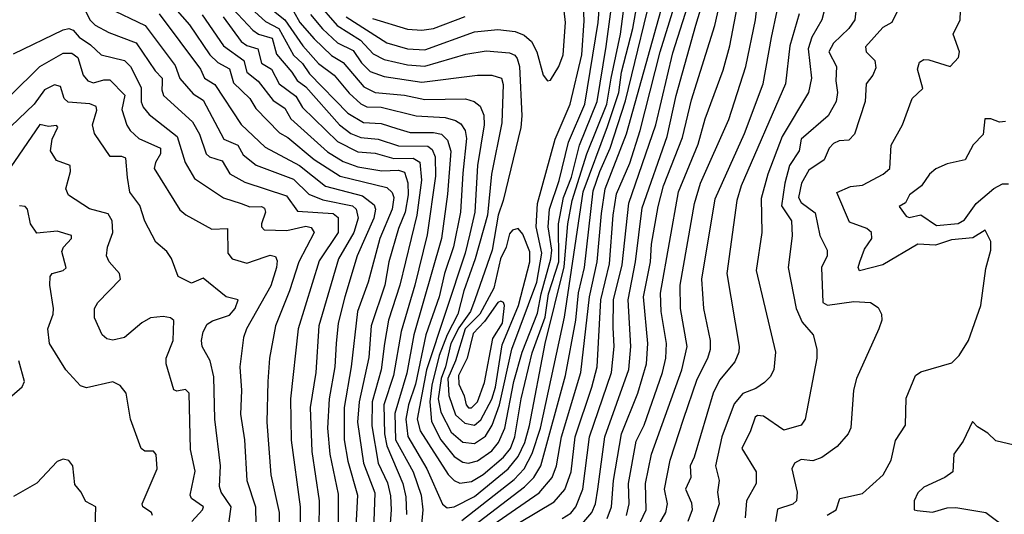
# Model space of a CAD drawing. Extents: x 1268547 to 1425625, y 515768 to 616754.
# Tile 11 of 256: x 1307756 to 1311131, y 535989 to 537685. Entities that reach past the tile are written whole.
import ezdxf

# ---------------------------------------------------------------- set-up
doc = ezdxf.new("R2010")
doc.units = 0

msp = doc.modelspace()

# ---------------------------------------------------------------- linework, layer by layer
at = {"layer": '0CON10XD'}
for points in [[(1308315, 537906.7), (1308555, 537648.9), (1308575, 537636.1), (1308621.4, 537621.4), (1308636.4, 537566.4), (1308689, 537505), (1308707.2, 537477.2), (1308737, 537455), (1308852.4, 537325), (1308890.8, 537295), (1308925, 537281.4), (1308985, 537275.9), (1309055, 537252.9), (1309155, 537251.1), (1309170.3, 537240.3), (1309180.7, 537215), (1309181.6, 537148.4), (1309153, 536947), (1309110.8, 536775), (1309063.5, 536616.5), (1309037.8, 536465), (1309004.5, 536365), (1309006.3, 536265), (1309015, 536223.9), (1309069.5, 536095), (1309079.4, 536049.4), (1309081.6, 535988.4)], [(1309330.3, 535919.7), (1309536.9, 536063.1), (1309581.6, 536115), (1309596.2, 536155), (1309613, 536255), (1309679.7, 536475), (1309708.8, 536735), (1309736, 536855), (1309750.6, 537020.6), (1309762.4, 537105), (1309836.2, 537293.8), (1310005.9, 537904.1)], [(1309356, 535894), (1309588.3, 536031.7), (1309625.1, 536074.9), (1309645.9, 536135), (1309659.8, 536255), (1309717.6, 536425), (1309735.1, 536494.9), (1309747.7, 536725), (1309778, 536848), (1309790.8, 537015), (1309802.2, 537087.8), (1309847.2, 537192.8), (1309883, 537305), (1309951.8, 537575), (1310047.3, 537885)], [(1309615.6, 535974.4), (1309645, 535993.5), (1309662.3, 536015), (1309686.2, 536075), (1309708.7, 536255), (1309784.1, 536475), (1309793.5, 536565), (1309790.7, 536629.3), (1309791.9, 536725), (1309820.9, 536845), (1309843.6, 537056.4), (1309936.8, 537325), (1309995, 537572.1), (1310097.2, 537895)], [(1309655, 535923.9), (1309717.7, 535995), (1309729.9, 536025), (1309738.1, 536075), (1309761.6, 536255), (1309844.1, 536485.9), (1309850.4, 536565), (1309841.2, 536725), (1309867.3, 536855), (1309889.7, 537040.3), (1309974.9, 537285.1), (1310006.2, 537425), (1310073.7, 537666.3), (1310139.1, 537880.9)], [(1309770, 535975), (1309784.3, 536015), (1309791, 536105), (1309818.8, 536265), (1309874.9, 536405), (1309904.8, 536505), (1309909.7, 536575), (1309894.1, 536735), (1309917.8, 536855), (1309921.4, 536915), (1309944.6, 537045), (1309963.2, 537115), (1310028.2, 537281.8), (1310059.4, 537410.6), (1310138.8, 537665), (1310182.2, 537857.8)], [(1309265, 536096.3), (1309305, 536101.5), (1309345, 536125.7), (1309414, 536185), (1309438, 536215), (1309453.8, 536255), (1309475.5, 536385), (1309512.8, 536542.8), (1309557.4, 536665), (1309569.2, 536745), (1309604.1, 536855), (1309602.9, 536985), (1309620.1, 537075), (1309647.8, 537145), (1309674.9, 537255.1), (1309736, 537405), (1309766.4, 537593.6), (1309796.3, 537816.3)], [(1309271.4, 535968.6), (1309451.5, 536108.5), (1309485, 536145.6), (1309512.5, 536197.5), (1309540.8, 536285), (1309623.4, 536665), (1309687.5, 537095), (1309770.8, 537319.2), (1309810.2, 537435), (1309819.3, 537505), (1309857.5, 537655), (1309889.6, 537835)], [(1309292.4, 535935), (1309486.6, 536083.4), (1309518.2, 536115), (1309542.3, 536155), (1309627.3, 536465), (1309662.4, 536655), (1309671.9, 536748.1), (1309691.9, 536835), (1309721.5, 537098.5), (1309745.1, 537165), (1309779.9, 537245), (1309832.5, 537407.5), (1309939, 537845)], [(1309835.8, 535985), (1309845.2, 536025), (1309843.2, 536095), (1309869.7, 536240.3), (1309896.1, 536295), (1309959.3, 536475), (1309970.8, 536525), (1309973.5, 536575), (1309954.5, 536685), (1309952.4, 536747.6), (1310013.9, 537095), (1310081.8, 537258.2), (1310105.2, 537345), (1310167.4, 537512.6), (1310189.8, 537595), (1310236.4, 537835)], [(1309861.1, 535915), (1309903.9, 536005), (1309901.5, 536095), (1309921.2, 536195), (1310025.8, 536485), (1310043.7, 536565), (1310021.5, 536695), (1310019.7, 536775), (1310069.2, 537055), (1310089.8, 537125), (1310187.3, 537342.7), (1310245.6, 537525), (1310278, 537685), (1310294.3, 537825)], [(1309221.3, 536011.3), (1309245, 536014.8), (1309315, 536050.4), (1309430, 536145), (1309465, 536187.6), (1309487.1, 536235), (1309503.4, 536293.4), (1309556.9, 536575), (1309622.6, 536837.4), (1309634.6, 536985), (1309649.8, 537065), (1309700.6, 537225), (1309769.2, 537395), (1309784, 537485), (1309815.3, 537635), (1309835.9, 537794.1)], [(1308255, 537763.1), (1308337.9, 537667.9), (1308407.5, 537565), (1308435, 537538.3), (1308475, 537516.4), (1308488.6, 537468.6), (1308545.3, 537415.3), (1308565, 537381.1), (1308647, 537297), (1308675, 537281.6), (1308765.9, 537205.9), (1308855, 537148.6), (1309015, 537109.6), (1309033.1, 537093.1), (1309038.8, 537075), (1309033.1, 537035), (1308991, 536935), (1308951, 536785), (1308913.7, 536685), (1308892.2, 536495), (1308868, 536355), (1308868, 536245), (1308881, 536171), (1308914.2, 536055), (1308907.3, 535925)], [(1308774.8, 537744.8), (1308844.8, 537664.8), (1308924.6, 537614.6), (1308968.2, 537568.2), (1309005, 537548.2), (1309085, 537530.5), (1309145, 537525.4), (1309285, 537566.6), (1309355, 537578.5), (1309435, 537571.3), (1309453.3, 537563.3), (1309461.6, 537551.6), (1309468.8, 537525), (1309477.1, 537355), (1309473.7, 537315), (1309413.7, 537065), (1309395.9, 537015), (1309375.9, 536895), (1309315.8, 536725), (1309300.9, 536685), (1309261.3, 536628.7), (1309233.7, 536575), (1309215.9, 536495), (1309200.5, 536455), (1309190.5, 536385), (1309199.3, 536339.3), (1309235, 536271.3), (1309275, 536236.2), (1309315, 536232.3)], [(1309295, 536164.5), (1309325, 536172.7), (1309375, 536206.6), (1309397.1, 536235), (1309418.7, 536285), (1309450.3, 536445), (1309478.4, 536545), (1309531, 536679), (1309543.1, 536745), (1309577.2, 536865), (1309580.2, 536895), (1309567.8, 536975), (1309572.5, 537035), (1309605, 537133.8), (1309636.8, 537265), (1309692.9, 537395), (1309739.3, 537675), (1309746.8, 537776.8)], [(1310626.2, 537755), (1310618.8, 537685), (1310598.2, 537655), (1310545.9, 537605), (1310529, 537575), (1310555.3, 537525), (1310553.5, 537475), (1310559.4, 537435), (1310554.8, 537405.2), (1310527.5, 537355), (1310434.2, 537275.8), (1310427.3, 537235), (1310394.5, 537185.5), (1310378.8, 537125), (1310367.2, 537047.2), (1310401.9, 536995), (1310403.7, 536943.7), (1310389.6, 536835), (1310417.4, 536695), (1310438.4, 536648.4), (1310475.5, 536605), (1310487.9, 536555), (1310488.2, 536525), (1310448.8, 536315), (1310435, 536294.5), (1310375, 536277.8), (1310305.5, 536325.5), (1310285, 536328.6), (1310277.5, 536322.5), (1310261.6, 536275), (1310231.1, 536215), (1310280, 536135), (1310280.4, 536095), (1310247, 536035), (1310242.8, 535977.2)], [(1307975, 537728.7), (1307996.8, 537685), (1308015, 537666.9), (1308061.5, 537641.5), (1308155.8, 537605.8), (1308220.3, 537510.3), (1308244.3, 537485), (1308245, 537468.8), (1308243.2, 537445), (1308249.3, 537425), (1308348, 537335), (1308372.1, 537292.1), (1308395.7, 537225), (1308406.4, 537215), (1308450.7, 537200.7), (1308476.1, 537156.1), (1308527.8, 537127.8), (1308670.9, 537080.9), (1308708.3, 537028.3), (1308831.1, 537021.1), (1308847.5, 537007.5), (1308847.7, 536955), (1308782.1, 536857.9), (1308710.2, 536625), (1308684.8, 536385), (1308686.7, 536243.3), (1308717, 536015), (1308717.9, 535885)], [(1308057.1, 537727.1), (1308185.8, 537665.8), (1308288.6, 537528.6), (1308305, 537484), (1308351.3, 537431.3), (1308385, 537408.7), (1308456.2, 537275), (1308504.4, 537254.4), (1308522.1, 537222.1), (1308566.2, 537186.2), (1308695, 537138.2), (1308746.8, 537086.8), (1308795, 537067.7), (1308896.6, 537046.6), (1308909, 537035), (1308916, 537005), (1308901.1, 536955), (1308848.9, 536865), (1308781.2, 536635), (1308770.8, 536475), (1308752.3, 536355), (1308757.1, 536205), (1308782.8, 536035), (1308781, 535935)], [(1308562.2, 537712.2), (1308598.8, 537678.8), (1308644.6, 537654.6), (1308695, 537563.9), (1308725, 537535.2), (1308749.5, 537499.5), (1308880.9, 537365), (1308935, 537332.3), (1308995, 537329.6), (1309048.3, 537311.7), (1309095, 537298.8), (1309175, 537298.4), (1309202.3, 537292.3), (1309222.5, 537272.5), (1309234.1, 537234.1), (1309222.8, 537087.2), (1309201.8, 536935), (1309107.1, 536605), (1309082.7, 536472.7), (1309042.2, 536335), (1309044.7, 536245), (1309104.5, 536134.5), (1309132.6, 536055), (1309138.2, 536005), (1309130.2, 535915)], [(1308625.8, 537715), (1308664.9, 537684.9), (1308726.3, 537595), (1308780.7, 537535), (1308833.6, 537495), (1308885, 537433.7), (1308925, 537397.2), (1308946.1, 537386.1), (1308995, 537384.9), (1309115, 537356), (1309215, 537349.4), (1309249.8, 537339.8), (1309268, 537328), (1309283.1, 537305), (1309287.4, 537277.4), (1309275, 537158.8), (1309267.4, 537025), (1309243.6, 536906.4), (1309212.5, 536815), (1309193.8, 536735), (1309148.2, 536605), (1309112.9, 536435), (1309088.6, 536365), (1309079.3, 536315), (1309086.5, 536256.5), (1309152.1, 536145), (1309205, 536024.5), (1309221.3, 536011.3)], [(1308694.1, 537714.1), (1308716.5, 537675), (1308765, 537619.2), (1308825, 537562.1), (1308865, 537538.9), (1308935.7, 537455), (1308975, 537435.4), (1309075, 537426.5), (1309145, 537411.1), (1309284.1, 537414.1), (1309314.4, 537405), (1309335, 537389.1), (1309347.6, 537357.6), (1309348.5, 537325), (1309324.9, 537184.9), (1309316.6, 537025), (1309299.4, 536950.6), (1309282.7, 536885), (1309150.9, 536485), (1309119, 536315), (1309129.2, 536275), (1309225, 536126.1), (1309245.7, 536105.7), (1309265, 536096.3)], [(1309315, 536232.3), (1309352.5, 536257.5), (1309376.1, 536295), (1309400.7, 536365), (1309443.1, 536555), (1309528.5, 536785), (1309546, 536885), (1309526.7, 536975), (1309530.9, 537055), (1309591, 537275), (1309643.1, 537395), (1309682.9, 537565), (1309691.3, 537681.3), (1309688.6, 537735)], [(1309565, 537476), (1309575, 537478), (1309604.6, 537525), (1309618.6, 537565), (1309626.8, 537675), (1309622.5, 537715)], [(1309912.1, 535895), (1309970.4, 535995), (1309976.8, 536025), (1309965.8, 536075), (1309985.6, 536175), (1310031, 536315), (1310077.8, 536452.2), (1310115.2, 536525), (1310124.3, 536555), (1310123.8, 536585), (1310101.6, 536695), (1310094.4, 536795), (1310139.6, 537070.4), (1310240.8, 537295), (1310304.3, 537465.7), (1310333.6, 537623.6), (1310352, 537715)], [(1310513.9, 537715), (1310506.1, 537685), (1310471.5, 537625), (1310459.2, 537585), (1310469.6, 537485), (1310459.5, 537435), (1310369.3, 537285), (1310320.2, 537155), (1310298, 537072), (1310300.3, 536955), (1310280.8, 536825), (1310346.6, 536545), (1310341.1, 536485), (1310328.9, 536461.1), (1310309, 536441), (1310279.1, 536420.9), (1310235, 536403.5), (1310205, 536368.1), (1310163.2, 536255), (1310140.6, 536155), (1310153.2, 536105), (1310148.4, 536065), (1310153.6, 536025), (1310123.4, 535936.6)], [(1310764.7, 537715.3), (1310745, 537675.7), (1310715, 537658.8), (1310655, 537592), (1310657.7, 537575), (1310687.7, 537545), (1310690.2, 537519.8), (1310680, 537495), (1310657.1, 537465), (1310653.7, 537405), (1310617.9, 537292.1), (1310597.9, 537272.1), (1310565, 537270.2), (1310545, 537260.8), (1310530.9, 537245), (1310513.8, 537205), (1310460.7, 537169.3), (1310436.3, 537125), (1310425.7, 537075), (1310435, 537057.9), (1310483.1, 537023.1), (1310499.2, 536945), (1310523.9, 536895), (1310523.8, 536875), (1310504.2, 536835), (1310508.9, 536715), (1310525, 536706.5), (1310615, 536719.1), (1310672.5, 536715), (1310698.7, 536698.7), (1310710, 536675), (1310711.4, 536655), (1310701.1, 536625), (1310624.7, 536455.3), (1310614.6, 536415.4), (1310604.5, 536285.5), (1310595.6, 536265), (1310558.5, 536221.5), (1310505.7, 536184.3), (1310475, 536172.7), (1310435, 536176.8), (1310412.1, 536165), (1310402.3, 536145), (1310421.1, 536065), (1310418.2, 536035), (1310406.3, 536023.7), (1310353.5, 536006.5), (1310346.5, 535965)], [(1310523.9, 535986.1), (1310555.2, 536004.8), (1310566.7, 536043.3), (1310645, 536060.4), (1310715.5, 536125), (1310742.9, 536175), (1310757.9, 536242.1), (1310791.9, 536295), (1310795, 536387.5), (1310826.9, 536465), (1310845, 536477.9), (1310951.2, 536508.8), (1310976.3, 536533.7), (1311008.1, 536585), (1311051.1, 536705), (1311067.4, 536832.6), (1311084.4, 536895), (1311084.5, 536924.5), (1311065, 536964), (1311023, 536937), (1310950.3, 536930.3), (1310895, 536911.8), (1310835, 536915.3), (1310715, 536844.2), (1310634.6, 536824.6), (1310630, 536835), (1310635.3, 536855.3), (1310652, 536898), (1310676.9, 536935), (1310675.5, 536955), (1310659.7, 536969.7), (1310600.5, 536990.5), (1310556.9, 537093.1), (1310603.4, 537113.4), (1310645, 537117.6), (1310715.7, 537155), (1310738.9, 537175), (1310743.5, 537255), (1310781.9, 537325), (1310814.7, 537415.3), (1310851.2, 537448.8), (1310833.1, 537515), (1310840, 537540), (1310855, 537548.2), (1310872.4, 537547.6), (1310945, 537524.4), (1310974.2, 537555), (1310977.5, 537575), (1310955.6, 537635), (1310979.5, 537685), (1310981.2, 537715)], [(1308234.1, 537705), (1308375.5, 537515.5), (1308389.6, 537485), (1308425, 537463.3), (1308515, 537325.3), (1308597.6, 537247.6), (1308715, 537185.4), (1308804.7, 537114.7), (1308931.6, 537081.6), (1308970.9, 537050.9), (1308975.8, 537035), (1308970.1, 537005), (1308912.5, 536875), (1308870.3, 536735), (1308847.3, 536645), (1308840.5, 536575), (1308836.3, 536495), (1308816.9, 536385), (1308811, 536285), (1308819.7, 536195), (1308847.9, 536057.9), (1308847.6, 535895)], [(1308381.7, 537701.7), (1308454.8, 537595), (1308524.4, 537545), (1308534.8, 537505), (1308573.9, 537473.9), (1308625, 537407.7), (1308665, 537382.2), (1308685, 537344.8), (1308811.6, 537231.6), (1308865, 537198.6), (1308915, 537181.2), (1308997, 537167), (1309055, 537169.3), (1309075, 537162.8), (1309086, 537126), (1309087.3, 537085), (1309077.1, 537025), (1309055, 536968.7), (1309021.6, 536855), (1309007.6, 536775), (1308961, 536635), (1308952.5, 536527.5), (1308920, 536375), (1308914.4, 536305), (1308934.9, 536164.9), (1308973.4, 536063.4), (1308964.1, 535805)], [(1308453.1, 537695), (1308515, 537610.4), (1308535, 537596.6), (1308572.9, 537585), (1308585, 537536.4), (1308619, 537515), (1308645, 537465.6), (1308702.6, 537422.6), (1308725, 537384), (1308845, 537267), (1308915, 537232), (1308975, 537227.2), (1309038.7, 537208.7), (1309105, 537210.9), (1309127.2, 537197.2), (1309133.2, 537135), (1309117.8, 537015), (1309059.2, 536775), (1309020.4, 536655), (1309006.7, 536575), (1308995.1, 536485), (1308964, 536375), (1308962.6, 536292.6), (1308984.9, 536165), (1309017, 536097), (1309027.2, 536052.8), (1309029.7, 536005), (1309015.6, 535815)], [(1308752.4, 537702.4), (1308794.2, 537654.2), (1308845.8, 537605.8), (1308899, 537579), (1308927.3, 537537.3), (1308957.4, 537507.4), (1309005, 537490.4), (1309135, 537470.7), (1309325, 537494.8), (1309375, 537495.2), (1309407.1, 537485), (1309413.2, 537463.2), (1309408.6, 537331.4), (1309373.8, 537155), (1309360.1, 537015), (1309317.4, 536865), (1309278.3, 536755), (1309258.2, 536675), (1309221.3, 536605), (1309194, 536534), (1309168.5, 536431.5), (1309162.2, 536375), (1309167.7, 536307.7), (1309199.7, 536245), (1309245, 536187.8), (1309275, 536168.5), (1309295, 536164.5)], [(1308874.9, 537695), (1309015, 537605.5), (1309085, 537585.8), (1309145, 537581.3), (1309315, 537643.4), (1309395, 537651.5), (1309455, 537645.2), (1309485, 537632.3), (1309510.8, 537610.8), (1309528.4, 537575), (1309550.5, 537495), (1309565, 537476)], [(1308965, 537689.1), (1309085, 537652.5), (1309135, 537649.5)], [(1309135, 537649.5), (1309175, 537654.8), (1309283.6, 537696.4)], [(1310428.3, 537705), (1310396.2, 537595), (1310381, 537465), (1310229.6, 537115), (1310214, 537065), (1310179.5, 536815), (1310222.6, 536565), (1310221.4, 536545), (1310207.4, 536512.6), (1310155, 536448.7), (1310133, 536405), (1310068, 536185), (1310053.8, 536155), (1310057, 536115), (1310038.4, 536075), (1310059, 536029), (1310060.8, 536005), (1310045.7, 535964.3)], [(1307735, 537567.9), (1307905, 537650.9), (1307925, 537655.5), (1307939.3, 537649.3), (1307959.8, 537625), (1307999.4, 537599.4), (1308035, 537564.8), (1308115, 537545.7), (1308136.4, 537525), (1308172.4, 537452.4), (1308173.1, 537403.1), (1308179.3, 537385), (1308200, 537360), (1308295.7, 537285), (1308323.9, 537195), (1308355, 537140.4), (1308454.2, 537074.2), (1308515.4, 537054.6), (1308545, 537043), (1308584.8, 537044.8), (1308595, 537038.7), (1308599.1, 537025), (1308584.7, 536984.7), (1308584.8, 536974.8), (1308594.3, 536964.3), (1308672.3, 536962.3), (1308737, 536977), (1308755, 536972.5), (1308765.2, 536955.2), (1308712.4, 536855), (1308680.9, 536755), (1308633, 536635), (1308612.1, 536525), (1308607.1, 536445), (1308603.6, 536305), (1308617.3, 536125), (1308645.2, 535995), (1308646.2, 535885)], [(1307724.5, 537425.5), (1307825.1, 537524.9), (1307905, 537570.7), (1307935, 537570.4), (1307956, 537555), (1307974.3, 537495), (1307989.6, 537475), (1308008.8, 537468.8), (1308045, 537479.3), (1308065, 537478.7), (1308116.5, 537426.5), (1308106.8, 537376.8), (1308123.5, 537323.5), (1308135, 537304.7), (1308165, 537277.4), (1308238.9, 537245), (1308239.1, 537225), (1308221.1, 537195), (1308216.9, 537175), (1308305, 537032.7), (1308325.6, 537015.6), (1308415, 536966.5), (1308468.7, 536968.7), (1308469.1, 536885), (1308484.3, 536865), (1308535, 536850.6), (1308598, 536872), (1308615, 536877.3), (1308632.9, 536872.9), (1308638.3, 536858.3), (1308635.9, 536835), (1308617, 536773), (1308533.2, 536625), (1308523.7, 536595), (1308510.5, 536495), (1308516.2, 536413.8), (1308513, 536333), (1308527, 536245), (1308534.3, 536105), (1308564.1, 536015), (1308566.8, 535893.2)], [(1308468.1, 535925), (1308480.6, 536015), (1308447.3, 536065), (1308441.3, 536085), (1308444.8, 536155), (1308425.2, 536315), (1308421.1, 536461.1), (1308409.3, 536515), (1308381.8, 536565), (1308378.9, 536585), (1308384.7, 536615), (1308399, 536641), (1308416.8, 536653.2), (1308475, 536672.6), (1308494.7, 536695), (1308505.5, 536725), (1308464.4, 536735), (1308385, 536798.5), (1308345, 536782), (1308298.9, 536805), (1308276.6, 536866.6), (1308260.5, 536890.5), (1308222.8, 536922.8), (1308184.8, 536994.8), (1308168, 537048), (1308133.9, 537093.9), (1308126.2, 537143.8), (1308120, 537210), (1308106.2, 537216.2), (1308066.4, 537216.4), (1308012.9, 537295), (1308006.2, 537325), (1308020.9, 537375), (1308017.8, 537387.8), (1307996.4, 537396.4), (1307921.9, 537401.9), (1307908.4, 537415), (1307896.1, 537456.1), (1307875, 537461.9), (1307841.2, 537445), (1307805.7, 537395), (1307645, 537242.7)], [(1311135, 537335.9), (1311115, 537334.1), (1311085, 537345.3), (1311064.7, 537345.3), (1311058.8, 537291.2), (1311023.7, 537256.3), (1310997.3, 537205), (1310935, 537191), (1310896.3, 537173.7), (1310874.5, 537155), (1310846.7, 537115), (1310806.4, 537085), (1310792.3, 537057.7), (1310771.1, 537045), (1310795, 537011.9), (1310805, 537007.1), (1310845, 537016.6), (1310899, 536979), (1310973.1, 536986.9), (1310995, 536998.4), (1311034.2, 537055), (1311095, 537106.5), (1311125, 537122.3), (1311145, 537122.8)], [(1308346, 535965), (1308383.3, 536005), (1308386, 536015), (1308345, 536043.8), (1308340, 536055), (1308357.6, 536137.6), (1308342, 536212), (1308337.2, 536405), (1308325, 536417.3), (1308295, 536411.4), (1308285, 536416.2), (1308258.2, 536505), (1308258.2, 536525), (1308281.9, 536585), (1308284.3, 536654.3), (1308273.3, 536663.3), (1308247.5, 536667.5), (1308205, 536663.2), (1308175, 536645.9), (1308115, 536595.3), (1308075, 536586.2), (1308055, 536590.5), (1308038.9, 536605), (1308012.4, 536662.4), (1308012.7, 536695), (1308023.5, 536715), (1308101.8, 536795), (1308097.8, 536815), (1308063.1, 536855), (1308053.8, 536875), (1308056.8, 536905), (1308075.3, 536955), (1308072.9, 536995), (1308059.9, 537019.9), (1307995, 537037.1), (1307923.5, 537083.5), (1307914.7, 537105), (1307930, 537165), (1307928.8, 537185), (1307881.9, 537201.9), (1307862.2, 537235), (1307867.2, 537275), (1307886.5, 537316.5), (1307882, 537322), (1307855, 537318.8), (1307825, 537325.4), (1307711.4, 537158.6)], [(1308210.9, 535985), (1308208.1, 535995), (1308177.8, 536015), (1308175.5, 536025), (1308227.1, 536145), (1308224.4, 536194.4), (1308215, 536206), (1308185, 536206), (1308172.9, 536215), (1308135.5, 536315), (1308120.6, 536405), (1308100.6, 536430.6), (1308075, 536443.5), (1307985, 536422.5), (1307965, 536430), (1307914.7, 536484.7), (1307858.5, 536575), (1307852.2, 536625), (1307870.8, 536675), (1307872, 536695), (1307859.2, 536775), (1307860.8, 536805), (1307868, 536815), (1307905.3, 536824.7), (1307915.4, 536834.6), (1307900.1, 536890.1), (1307905.8, 536905), (1307933.8, 536935), (1307933.3, 536945), (1307885, 536960.5), (1307815, 536953.8), (1307792.9, 536985), (1307783.1, 537035), (1307774.5, 537044.5), (1307755, 537046.9)], [(1309315, 536294.8), (1309336.5, 536313.5), (1309375, 536383.6), (1309387.5, 536425), (1309410, 536570), (1309465.3, 536705), (1309505, 536855.4), (1309505, 536889.1), (1309480.2, 536950.2), (1309465, 536969.1), (1309445, 536963.8), (1309435, 536950.5), (1309423.1, 536905), (1309404.6, 536865), (1309381.1, 536765), (1309333.7, 536675), (1309282.5, 536625), (1309249.6, 536515), (1309223.2, 536455), (1309227.2, 536397.2), (1309250.1, 536330.1), (1309281.5, 536301.5), (1309315, 536294.8)], [(1309305, 536354.2), (1309325, 536374.7), (1309349.1, 536440.9), (1309377.6, 536592.4), (1309410.8, 536645), (1309418, 536705), (1309415, 536715.3), (1309405, 536719.8), (1309394.8, 536715), (1309349.9, 536650.1), (1309310.7, 536609.3), (1309290.1, 536525), (1309259.7, 536465), (1309260.9, 536435), (1309280.2, 536395), (1309286.6, 536365), (1309294.4, 536354.4), (1309305, 536354.2)], [(1307729.6, 536395), (1307764.2, 536425.8), (1307772.8, 536445), (1307752.7, 536515)], [(1311165, 536226.9), (1311101.7, 536241.7), (1311075, 536267.5), (1311038.8, 536288.8), (1311022.5, 536307.5), (1310990.5, 536239.5), (1310957.5, 536195), (1310954, 536135), (1310927.5, 536115), (1310855, 536082.7), (1310835, 536062.7), (1310822, 536035), (1310822.5, 536005), (1310831.9, 536001.9), (1310885, 535996.6), (1310935, 536011.7), (1310965, 536012.3), (1311067.5, 535995), (1311149.2, 535935)], [(1308014.5, 535945), (1308017.1, 536015), (1307982.9, 536032.9), (1307966.3, 536066.3), (1307945, 536091.2), (1307938.6, 536155), (1307925, 536174), (1307905, 536178.9), (1307885, 536170.5), (1307815, 536095.5), (1307735, 536050.9)]]:
    msp.add_lwpolyline(points, dxfattribs=at)

doc.saveas('drawing.dxf')
